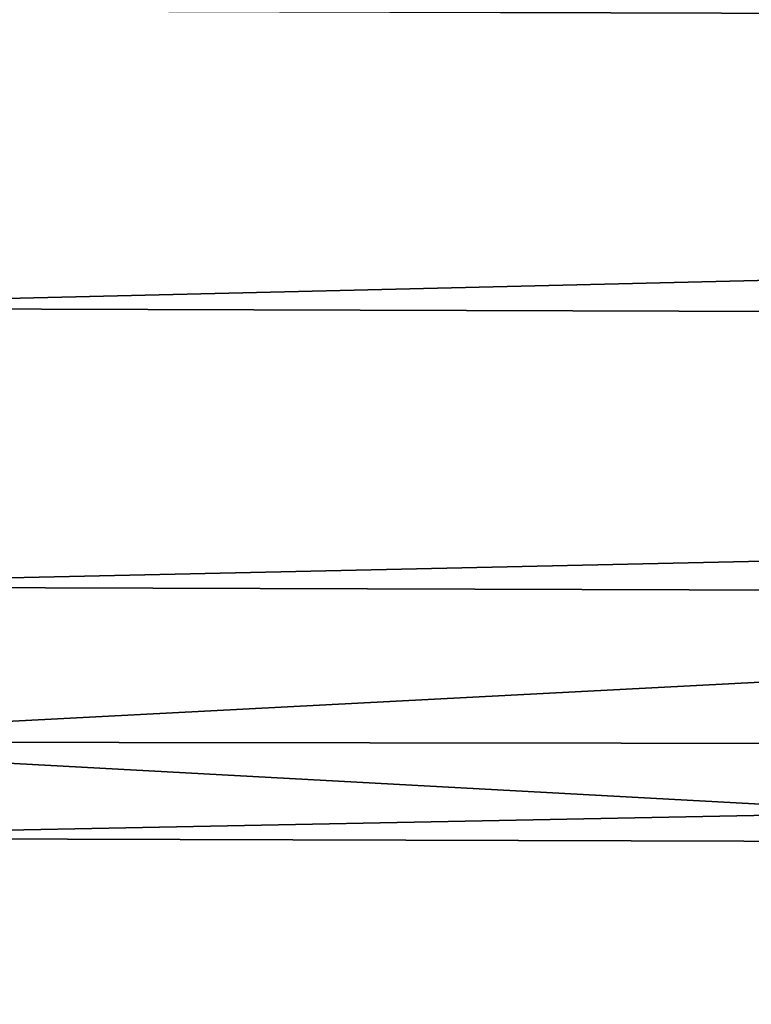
# Model space of a CAD drawing. Header units: millimetres. Extents: x -139 to 106, y -8 to 139.
# Tile 54 of 256: x -137.76 to -136.42, y 73.45 to 75.25. Entities that reach past the tile are written whole.
import ezdxf

# ---------------------------------------------------------------- set-up
doc = ezdxf.new("R2010")
doc.units = ezdxf.units.MM
doc.header["$LTSCALE"] = 53.842063
doc.layers.add('106', color=7, linetype='CONTINUOUS')
doc.layers.add('111', color=7, linetype='CONTINUOUS')

msp = doc.modelspace()

# ---------------------------------------------------------------- linework, layer by layer
at = {"layer": '106', "color": 8, "linetype": 'CONTINUOUS'}
for points in [[(-118.2999, 75.2036, 28.8929), (-118.2999, 75.7737, 28.988), (-138.5, 75.2646, 28.9078), (-118.2999, 75.2036, 28.8929)], [(-138.5, 74.7199, 28.7321), (-118.2999, 75.2036, 28.8929), (-138.5, 75.2646, 28.9078), (-138.5, 74.7199, 28.7321)], [(-118.2999, 74.6568, 28.7052), (-118.2999, 75.2036, 28.8929), (-138.5, 74.7199, 28.7321), (-118.2999, 74.6568, 28.7052)], [(-138.5, 74.211, 28.47), (-118.2999, 74.6568, 28.7052), (-138.5, 74.7199, 28.7321), (-138.5, 74.211, 28.47)], [(-118.3, 74.1485, 28.4301), (-118.2999, 74.6568, 28.7052), (-138.5, 74.211, 28.47), (-118.3, 74.1485, 28.4301)], [(-138.5, 73.7517, 28.1285), (-118.3, 74.1485, 28.4301), (-138.5, 74.211, 28.47), (-138.5, 73.7517, 28.1285)], [(-118.3, 73.6923, 28.075), (-118.3, 74.1485, 28.4301), (-138.5, 73.7517, 28.1285), (-118.3, 73.6923, 28.075)], [(-138.5, 73.3542, 27.7167), (-118.3, 73.6923, 28.075), (-138.5, 73.7517, 28.1285), (-138.5, 73.3542, 27.7167)], [(-118.3, 73.3008, 27.6498), (-118.3, 73.6923, 28.075), (-138.5, 73.3542, 27.7167), (-118.3, 73.3008, 27.6498)]]:
    msp.add_3dface(points, dxfattribs=at)
at = {"layer": '111', "color": 8, "linetype": 'CONTINUOUS'}
for points in [[(-138.5, 73.9269, -19.8856), (-138.5, 76.0628, -20), (-118.2998, 74.98, -19.9707), (-138.5, 73.9269, -19.8856)], [(-118.2998, 74.98, -19.9707), (-138.5, 76.0628, -20), (-118.2998, 76.0627, -20), (-118.2998, 74.98, -19.9707)], [(-118.2998, 73.9004, -19.8828), (-138.5, 73.9269, -19.8856), (-118.2998, 74.98, -19.9707), (-118.2998, 73.9004, -19.8828)], [(-138.5, 71.8155, -19.5438), (-138.5, 73.9269, -19.8856), (-118.2998, 72.8271, -19.7365), (-138.5, 71.8155, -19.5438)], [(-118.2998, 72.8271, -19.7365), (-138.5, 73.9269, -19.8856), (-118.2998, 73.9004, -19.8828), (-118.2998, 72.8271, -19.7365)]]:
    msp.add_3dface(points, dxfattribs=at)

doc.saveas('drawing.dxf')
